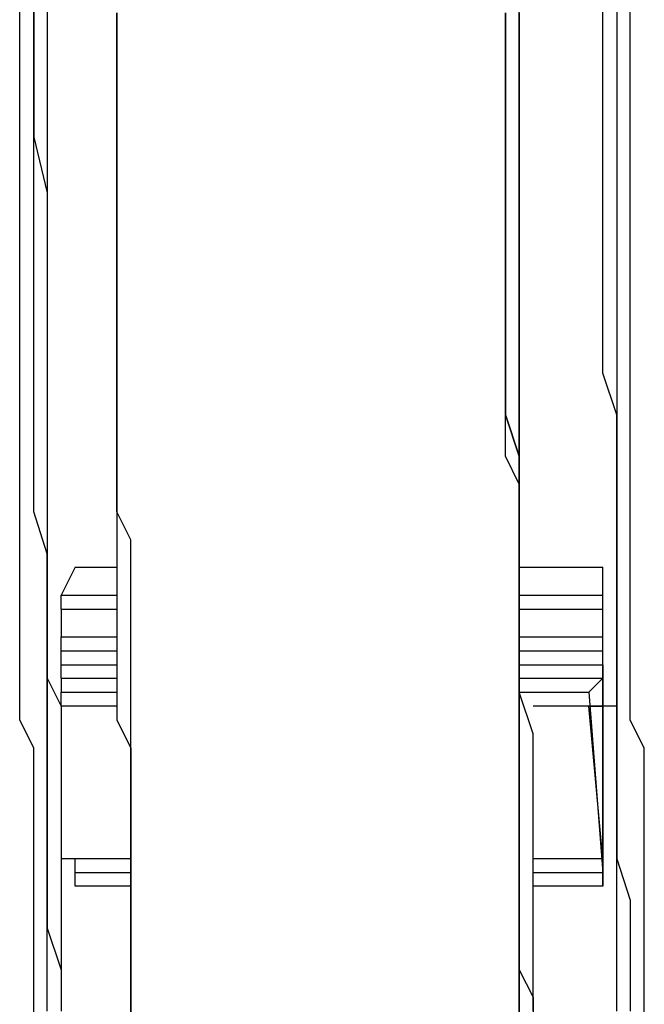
# Model space of a CAD drawing. Header units: inches. Extents: x -52 to 2304, y -1039 to 838.
# Tile 50 of 118: x 661 to 678, y 411 to 439. Entities that reach past the tile are written whole.
import ezdxf

# ---------------------------------------------------------------- set-up
doc = ezdxf.new("R2010")
doc.units = ezdxf.units.IN
doc.header["$MEASUREMENT"] = 0
doc.layers.add('DRYER-TRAIN', color=7, linetype='Continuous')

msp = doc.modelspace()

# ---------------------------------------------------------------- linework, layer by layer
at = {"layer": 'DRYER-TRAIN'}
for p, q in [((674.76, 439.116), (674.76, 440.304)), ((660.624, 439.116), (660.624, 439.908)), ((660.624, 439.116), (660.624, 439.908)), ((661.02, 439.908), (661.02, 438.732)), ((661.02, 438.732), (661.02, 439.908)), ((661.02, 438.732), (661.02, 439.908)), ((661.404, 439.908), (661.404, 439.116)), ((677.124, 438.732), (677.124, 439.908)), ((677.52, 439.908), (677.52, 438.732)), ((677.904, 439.116), (677.904, 439.908)), ((663.372, 438.732), (663.372, 439.512)), ((663.372, 439.512), (663.372, 438.732)), ((674.376, 439.512), (674.376, 438.732)), ((674.376, 438.732), (674.376, 439.512)), ((674.376, 438.732), (674.376, 439.512)), ((674.76, 439.512), (674.76, 438.732)), ((660.624, 437.94), (660.624, 439.116)), ((660.624, 437.94), (660.624, 439.116)), ((661.404, 439.116), (661.404, 438.336)), ((674.76, 437.94), (674.76, 439.116)), ((677.904, 437.94), (677.904, 439.116)), ((661.02, 438.732), (661.02, 437.16)), ((661.02, 437.16), (661.02, 438.732)), ((661.02, 437.16), (661.02, 438.732)), ((663.372, 437.556), (663.372, 438.732)), ((663.372, 438.732), (663.372, 437.556)), ((674.376, 438.732), (674.376, 437.556)), ((674.376, 437.556), (674.376, 438.732)), ((674.376, 437.556), (674.376, 438.732)), ((674.76, 438.732), (674.76, 437.556)), ((677.124, 437.16), (677.124, 438.732)), ((677.52, 438.732), (677.52, 437.16)), ((661.404, 438.336), (661.404, 437.16)), ((660.624, 437.16), (660.624, 437.94)), ((660.624, 437.16), (660.624, 437.94)), ((674.76, 437.16), (674.76, 437.94)), ((677.904, 437.16), (677.904, 437.94)), ((663.372, 436.764), (663.372, 437.556)), ((663.372, 437.556), (663.372, 436.764)), ((674.376, 437.556), (674.376, 436.764)), ((674.376, 436.764), (674.376, 437.556)), ((674.376, 436.764), (674.376, 437.556)), ((674.76, 437.556), (674.76, 436.764)), ((660.624, 436.368), (660.624, 437.16)), ((660.624, 436.368), (660.624, 437.16)), ((661.02, 437.16), (661.02, 435.984)), ((661.02, 435.984), (661.02, 437.16)), ((661.02, 435.984), (661.02, 437.16)), ((661.404, 437.16), (661.404, 436.368)), ((674.76, 435.984), (674.76, 437.16)), ((677.124, 435.984), (677.124, 437.16)), ((677.52, 437.16), (677.52, 435.984)), ((677.904, 436.368), (677.904, 437.16)), ((663.372, 435.984), (663.372, 436.764)), ((663.372, 436.764), (663.372, 435.984)), ((674.376, 436.764), (674.376, 435.984)), ((674.376, 435.984), (674.376, 436.764)), ((674.376, 435.984), (674.376, 436.764)), ((674.76, 436.764), (674.76, 435.984)), ((660.624, 435.588), (660.624, 436.368)), ((660.624, 435.588), (660.624, 436.368)), ((661.404, 436.368), (661.404, 435.588)), ((677.904, 435.588), (677.904, 436.368)), ((661.02, 435.984), (661.404, 434.412)), ((661.02, 434.412), (661.02, 435.984)), ((661.02, 434.412), (661.02, 435.984)), ((663.372, 434.796), (663.372, 435.984)), ((663.372, 435.984), (663.372, 434.796)), ((674.376, 435.984), (674.376, 434.796)), ((674.376, 434.796), (674.376, 435.984)), ((674.376, 434.796), (674.376, 435.984)), ((674.76, 435.984), (674.76, 434.796)), ((674.76, 434.796), (674.76, 435.984)), ((677.124, 434.412), (677.124, 435.984)), ((677.52, 435.984), (677.52, 434.412)), ((660.624, 434.796), (660.624, 435.588)), ((660.624, 434.796), (660.624, 435.588)), ((661.404, 435.588), (661.404, 434.796)), ((677.904, 434.796), (677.904, 435.588)), ((660.624, 434.016), (660.624, 434.796)), ((660.624, 434.016), (660.624, 434.796)), ((661.404, 434.796), (661.404, 434.016)), ((663.372, 434.016), (663.372, 434.796)), ((663.372, 434.796), (663.372, 434.016)), ((674.376, 434.796), (674.376, 434.016)), ((674.376, 434.016), (674.376, 434.796)), ((674.376, 434.016), (674.376, 434.796)), ((674.76, 434.796), (674.76, 434.016)), ((674.76, 433.62), (674.76, 434.796)), ((677.904, 434.016), (677.904, 434.796)), ((661.02, 433.224), (661.02, 434.412)), ((661.02, 433.224), (661.02, 434.412)), ((661.404, 434.412), (661.404, 433.224)), ((677.124, 433.224), (677.124, 434.412)), ((677.52, 434.412), (677.52, 433.224)), ((660.624, 432.84), (660.624, 434.016)), ((660.624, 433.224), (660.624, 434.016)), ((661.404, 434.016), (661.404, 433.224)), ((663.372, 433.224), (663.372, 434.016)), ((663.372, 434.016), (663.372, 433.224)), ((674.376, 434.016), (674.376, 433.224)), ((674.376, 433.224), (674.376, 434.016)), ((674.376, 433.224), (674.376, 434.016)), ((674.76, 434.016), (674.76, 433.224)), ((677.904, 432.84), (677.904, 434.016)), ((674.76, 432.444), (674.76, 433.62)), ((660.624, 432.048), (660.624, 433.224)), ((661.02, 432.048), (661.02, 433.224)), ((661.02, 432.048), (661.02, 433.224)), ((661.404, 433.224), (661.404, 432.444)), ((661.404, 433.224), (661.404, 432.048)), ((663.372, 432.444), (663.372, 433.224)), ((663.372, 433.224), (663.372, 432.444)), ((674.376, 433.224), (674.376, 432.444)), ((674.376, 432.444), (674.376, 433.224)), ((674.376, 432.444), (674.376, 433.224)), ((674.76, 433.224), (674.76, 432.444)), ((677.124, 432.048), (677.124, 433.224)), ((677.52, 433.224), (677.52, 432.048)), ((660.624, 432.048), (660.624, 432.84)), ((677.904, 432.048), (677.904, 432.84)), ((661.404, 432.444), (661.404, 431.652)), ((663.372, 431.268), (663.372, 432.444)), ((663.372, 432.444), (663.372, 431.268)), ((674.376, 432.444), (674.376, 431.268)), ((674.376, 431.268), (674.376, 432.444)), ((674.376, 431.268), (674.376, 432.444)), ((674.76, 432.444), (674.76, 431.268)), ((674.76, 431.268), (674.76, 432.444)), ((660.624, 431.268), (660.624, 432.048)), ((660.624, 431.268), (660.624, 432.048)), ((661.02, 430.476), (661.02, 432.048)), ((661.02, 430.476), (661.02, 432.048)), ((661.404, 432.048), (661.404, 430.476)), ((677.124, 430.476), (677.124, 432.048)), ((677.52, 432.048), (677.52, 430.476)), ((677.904, 431.268), (677.904, 432.048)), ((661.404, 431.652), (661.404, 430.872)), ((660.624, 430.476), (660.624, 431.268)), ((660.624, 430.476), (660.624, 431.268)), ((663.372, 430.476), (663.372, 431.268)), ((663.372, 431.268), (663.372, 430.476)), ((674.376, 431.268), (674.376, 430.476)), ((674.376, 430.476), (674.376, 431.268)), ((674.376, 430.476), (674.376, 431.268)), ((674.76, 431.268), (674.76, 430.476)), ((674.76, 430.08), (674.76, 431.268)), ((677.904, 430.476), (677.904, 431.268)), ((661.404, 430.872), (661.404, 430.08)), ((660.624, 429.696), (660.624, 430.476)), ((660.624, 429.696), (660.624, 430.476)), ((661.02, 429.3), (661.02, 430.476)), ((661.02, 429.3), (661.02, 430.476)), ((661.404, 430.476), (661.404, 429.3)), ((663.372, 429.696), (663.372, 430.476)), ((663.372, 430.476), (663.372, 429.696)), ((674.376, 430.476), (674.376, 429.696)), ((674.376, 429.696), (674.376, 430.476)), ((674.376, 429.696), (674.376, 430.476)), ((674.76, 430.476), (674.76, 429.696)), ((677.124, 429.3), (677.124, 430.476)), ((677.52, 430.476), (677.52, 429.3)), ((677.904, 429.696), (677.904, 430.476)), ((661.404, 430.08), (661.404, 429.3)), ((674.76, 428.904), (674.76, 430.08)), ((660.624, 428.904), (660.624, 429.696)), ((660.624, 428.904), (660.624, 429.696)), ((663.372, 428.904), (663.372, 429.696)), ((663.372, 429.696), (663.372, 428.904)), ((674.376, 429.696), (674.376, 428.904)), ((674.376, 428.904), (674.376, 429.696)), ((674.376, 428.904), (674.376, 429.696)), ((674.76, 429.696), (674.76, 428.904)), ((677.904, 428.904), (677.904, 429.696)), ((661.02, 427.728), (661.02, 429.3)), ((661.02, 428.124), (661.02, 429.3)), ((661.404, 429.3), (661.404, 428.508)), ((661.404, 429.3), (661.404, 428.124)), ((677.52, 428.124), (677.124, 429.3)), ((677.52, 429.3), (677.52, 427.728)), ((660.624, 428.124), (660.624, 428.904)), ((660.624, 428.124), (660.624, 428.904)), ((663.372, 427.728), (663.372, 428.904)), ((663.372, 428.904), (663.372, 428.124)), ((674.376, 428.904), (674.376, 428.124)), ((674.376, 427.728), (674.376, 428.904)), ((674.376, 428.124), (674.376, 428.904)), ((674.76, 428.904), (674.76, 428.124)), ((674.76, 427.728), (674.76, 428.904)), ((677.904, 428.124), (677.904, 428.904)), ((661.404, 428.508), (661.404, 427.332)), ((660.624, 427.332), (660.624, 428.124)), ((660.624, 427.332), (660.624, 428.124)), ((661.02, 426.552), (661.02, 428.124)), ((661.404, 428.124), (661.404, 426.552)), ((663.372, 428.124), (663.372, 426.948)), ((674.376, 428.124), (674.76, 426.948)), ((674.76, 426.948), (674.376, 428.124)), ((674.76, 428.124), (674.76, 426.948)), ((677.52, 426.552), (677.52, 428.124)), ((677.904, 427.332), (677.904, 428.124)), ((661.02, 426.552), (661.02, 427.728)), ((663.372, 426.948), (663.372, 427.728)), ((674.376, 426.948), (674.376, 427.728)), ((674.76, 426.552), (674.76, 427.728)), ((677.52, 427.728), (677.52, 426.552)), ((660.624, 426.552), (660.624, 427.332)), ((660.624, 426.552), (660.624, 427.332)), ((661.404, 427.332), (661.404, 426.552)), ((677.904, 426.552), (677.904, 427.332)), ((663.372, 426.156), (663.372, 426.948)), ((663.372, 426.948), (663.372, 426.156)), ((674.76, 426.156), (674.376, 426.948)), ((674.76, 426.948), (674.76, 426.156)), ((674.76, 426.948), (674.76, 426.156)), ((674.76, 426.156), (674.76, 426.948)), ((660.624, 425.76), (660.624, 426.552)), ((660.624, 425.76), (660.624, 426.552)), ((661.02, 425.376), (661.02, 426.552)), ((661.02, 425.376), (661.02, 426.552)), ((661.404, 426.552), (661.404, 425.76)), ((661.404, 426.552), (661.404, 425.376)), ((674.76, 425.76), (674.76, 426.552)), ((677.52, 425.376), (677.52, 426.552)), ((677.52, 426.552), (677.52, 425.376)), ((677.904, 425.76), (677.904, 426.552)), ((663.372, 425.376), (663.372, 426.156)), ((663.372, 426.156), (663.372, 425.376)), ((674.76, 426.156), (674.76, 425.376)), ((674.76, 426.156), (674.76, 425.376)), ((674.76, 425.376), (674.76, 426.156)), ((674.76, 425.376), (674.76, 426.156)), ((660.624, 424.98), (660.624, 425.76)), ((660.624, 424.98), (660.624, 425.76)), ((661.404, 425.76), (661.404, 424.98)), ((674.76, 424.584), (674.76, 425.76)), ((677.904, 424.98), (677.904, 425.76)), ((661.404, 424.188), (661.02, 425.376)), ((661.404, 424.188), (661.02, 425.376)), ((661.404, 425.376), (661.404, 424.188)), ((663.768, 424.584), (663.372, 425.376)), ((663.372, 425.376), (663.372, 424.584)), ((674.76, 425.376), (674.76, 424.584)), ((674.76, 425.376), (674.76, 424.584)), ((674.76, 424.584), (674.76, 425.376)), ((674.76, 424.584), (674.76, 425.376)), ((677.52, 424.188), (677.52, 425.376)), ((677.52, 425.376), (677.52, 424.188)), ((660.624, 424.188), (660.624, 424.98)), ((660.624, 424.188), (660.624, 424.98)), ((661.404, 424.98), (661.404, 424.584)), ((677.904, 424.188), (677.904, 424.98)), ((661.404, 424.584), (661.404, 423.804)), ((663.372, 424.584), (663.372, 423.804)), ((663.768, 423.804), (663.768, 424.584)), ((674.76, 424.584), (674.76, 423.804)), ((674.76, 424.584), (674.76, 423.804)), ((674.76, 423.408), (674.76, 424.584)), ((674.76, 423.804), (674.76, 424.584)), ((674.76, 423.804), (674.76, 424.584)), ((660.624, 423.408), (660.624, 424.188)), ((660.624, 423.408), (660.624, 424.188)), ((661.404, 424.188), (661.404, 423.012)), ((661.404, 422.616), (661.404, 424.188)), ((661.404, 423.012), (661.404, 424.188)), ((677.52, 423.012), (677.52, 424.188)), ((677.52, 424.188), (677.52, 422.616)), ((677.904, 423.408), (677.904, 424.188)), ((661.404, 423.804), (661.404, 423.012)), ((662.196, 423.804), (661.8, 423.012)), ((662.196, 423.804), (663.372, 423.804)), ((663.372, 423.804), (663.372, 423.012)), ((663.768, 422.616), (663.768, 423.804)), ((674.76, 423.804), (674.76, 423.012)), ((674.76, 423.804), (674.76, 423.012)), ((674.76, 422.616), (674.76, 423.804)), ((674.76, 423.012), (674.76, 423.804)), ((674.76, 423.804), (677.124, 423.804)), ((677.124, 423.012), (677.124, 423.804)), ((677.124, 415.944), (677.124, 423.804)), ((660.624, 422.616), (660.624, 423.408)), ((660.624, 422.616), (660.624, 423.408)), ((674.76, 422.232), (674.76, 423.408)), ((677.904, 422.616), (677.904, 423.408)), ((661.404, 423.012), (661.404, 422.232)), ((661.404, 423.012), (661.404, 421.44)), ((661.404, 421.44), (661.404, 423.012)), ((661.8, 423.012), (663.372, 423.012)), ((661.8, 422.616), (661.8, 423.012)), ((663.372, 423.012), (663.372, 421.836)), ((674.76, 423.012), (674.76, 421.836)), ((674.76, 423.012), (674.76, 421.836)), ((674.76, 421.836), (674.76, 423.012)), ((674.76, 423.012), (677.124, 423.012)), ((677.124, 415.152), (677.124, 423.012)), ((677.52, 421.44), (677.52, 423.012)), ((660.624, 421.836), (660.624, 422.616)), ((660.624, 421.836), (660.624, 422.616)), ((661.404, 421.44), (661.404, 422.616)), ((661.8, 422.616), (661.8, 421.836)), ((661.8, 422.616), (663.372, 422.616)), ((663.768, 421.836), (663.768, 422.616)), ((674.76, 421.836), (674.76, 422.616)), ((674.76, 422.616), (677.124, 422.616)), ((677.52, 422.616), (677.52, 421.44)), ((677.904, 421.836), (677.904, 422.616)), ((661.404, 422.232), (661.404, 421.44)), ((674.76, 421.44), (674.76, 422.232)), ((660.624, 421.044), (660.624, 421.836)), ((660.624, 421.044), (660.624, 421.836)), ((661.8, 421.836), (663.372, 421.836)), ((661.8, 421.44), (661.8, 421.836)), ((663.372, 421.836), (663.372, 421.044)), ((663.768, 421.044), (663.768, 421.836)), ((674.76, 421.836), (674.76, 421.044)), ((674.76, 421.836), (674.76, 421.044)), ((674.76, 421.044), (674.76, 421.836)), ((674.76, 421.044), (674.76, 421.836)), ((674.76, 421.836), (677.124, 421.836)), ((677.904, 421.044), (677.904, 421.836)), ((661.404, 421.44), (661.404, 420.66)), ((661.404, 421.44), (661.404, 420.264)), ((661.404, 420.264), (661.404, 421.44)), ((661.404, 420.264), (661.404, 421.44)), ((661.8, 421.044), (661.8, 421.44)), ((661.8, 421.44), (663.372, 421.44)), ((674.76, 420.264), (674.76, 421.44)), ((674.76, 421.44), (677.124, 421.44)), ((677.124, 421.044), (677.124, 421.44)), ((677.124, 415.152), (677.124, 421.44)), ((677.52, 420.264), (677.52, 421.44)), ((677.52, 421.44), (677.52, 420.264)), ((660.624, 420.264), (660.624, 421.044)), ((660.624, 420.264), (660.624, 421.044)), ((661.8, 421.044), (663.372, 421.044)), ((661.8, 420.66), (661.8, 421.044)), ((663.372, 421.044), (663.372, 420.264)), ((663.768, 420.264), (663.768, 421.044)), ((674.76, 421.044), (674.76, 420.264)), ((674.76, 421.044), (674.76, 420.264)), ((674.76, 420.264), (674.76, 421.044)), ((674.76, 420.264), (674.76, 421.044)), ((674.76, 421.044), (677.124, 421.044)), ((677.124, 421.044), (677.124, 414.768)), ((677.904, 420.264), (677.904, 421.044)), ((661.404, 420.66), (661.8, 419.868)), ((661.8, 420.66), (661.8, 420.264)), ((661.8, 420.66), (663.372, 420.66)), ((674.76, 420.66), (677.124, 420.66)), ((676.728, 420.264), (677.124, 420.66)), ((677.124, 415.548), (677.124, 420.66)), ((660.624, 419.472), (660.624, 420.264)), ((660.624, 419.472), (660.624, 420.264)), ((661.404, 420.264), (661.404, 419.088)), ((661.404, 419.088), (661.404, 420.264)), ((661.404, 419.088), (661.404, 420.264)), ((661.8, 420.264), (663.372, 420.264)), ((661.8, 419.868), (661.8, 420.264)), ((663.372, 420.264), (663.372, 419.472)), ((663.768, 419.472), (663.768, 420.264)), ((674.76, 420.264), (674.76, 419.472)), ((674.76, 420.264), (674.76, 419.472)), ((675.156, 419.088), (674.76, 420.264)), ((674.76, 419.472), (674.76, 420.264)), ((674.76, 419.472), (674.76, 420.264)), ((674.76, 420.264), (676.728, 420.264)), ((676.728, 420.264), (677.124, 415.152)), ((677.52, 419.088), (677.52, 420.264)), ((677.52, 420.264), (677.52, 419.088)), ((677.904, 419.472), (677.904, 420.264)), ((663.372, 419.868), (661.8, 419.868)), ((661.8, 419.868), (661.8, 415.548)), ((663.372, 419.868), (661.8, 419.868)), ((661.8, 419.868), (661.8, 419.088)), ((676.728, 419.868), (675.156, 419.868)), ((677.124, 419.868), (675.156, 419.868)), ((677.124, 415.548), (676.728, 419.868)), ((676.728, 419.868), (677.124, 419.868)), ((677.124, 415.548), (677.124, 419.868)), ((677.52, 419.868), (677.124, 419.868)), ((661.02, 418.692), (660.624, 419.472)), ((661.02, 418.692), (660.624, 419.472)), ((663.372, 419.472), (663.768, 418.692)), ((663.768, 418.692), (663.768, 419.472)), ((674.76, 419.472), (674.76, 418.692)), ((674.76, 419.472), (674.76, 418.692)), ((674.76, 418.692), (674.76, 419.472)), ((674.76, 418.692), (674.76, 419.472)), ((678.3, 418.692), (677.904, 419.472)), ((661.404, 419.088), (661.404, 417.912)), ((661.404, 417.912), (661.404, 419.088)), ((661.404, 417.912), (661.404, 419.088)), ((661.8, 419.088), (661.8, 418.296)), ((675.156, 418.296), (675.156, 419.088)), ((677.52, 417.912), (677.52, 419.088)), ((677.52, 419.088), (677.52, 417.912)), ((661.02, 417.912), (661.02, 418.692)), ((661.02, 417.912), (661.02, 418.692)), ((663.768, 417.912), (663.768, 418.692)), ((663.768, 418.692), (663.768, 417.912)), ((674.76, 418.692), (674.76, 417.912)), ((674.76, 418.692), (674.76, 417.912)), ((674.76, 417.912), (674.76, 418.692)), ((674.76, 417.912), (674.76, 418.692)), ((678.3, 417.912), (678.3, 418.692)), ((661.8, 418.296), (661.8, 417.912)), ((675.156, 417.12), (675.156, 418.296)), ((661.02, 417.12), (661.02, 417.912)), ((661.02, 417.12), (661.02, 417.912)), ((661.404, 417.912), (661.404, 416.724)), ((661.404, 416.724), (661.404, 417.912)), ((661.404, 416.724), (661.404, 417.912)), ((661.8, 417.912), (661.8, 417.12)), ((663.768, 417.12), (663.768, 417.912)), ((663.768, 417.912), (663.768, 417.12)), ((674.76, 417.912), (674.76, 417.12)), ((674.76, 417.912), (674.76, 417.12)), ((674.76, 417.12), (674.76, 417.912)), ((674.76, 417.12), (674.76, 417.912)), ((677.52, 416.724), (677.52, 417.912)), ((677.52, 417.912), (677.52, 416.724)), ((678.3, 417.12), (678.3, 417.912)), ((661.02, 416.34), (661.02, 417.12)), ((661.02, 416.34), (661.02, 417.12)), ((661.8, 417.12), (661.8, 416.34)), ((663.768, 416.34), (663.768, 417.12)), ((663.768, 417.12), (663.768, 416.34)), ((674.76, 417.12), (674.76, 416.34)), ((674.76, 417.12), (674.76, 416.34)), ((674.76, 416.34), (674.76, 417.12)), ((674.76, 416.34), (674.76, 417.12)), ((675.156, 416.34), (675.156, 417.12)), ((678.3, 416.34), (678.3, 417.12)), ((661.404, 416.724), (661.404, 415.548)), ((661.404, 415.548), (661.404, 416.724)), ((661.404, 415.548), (661.404, 416.724)), ((677.52, 415.548), (677.52, 416.724)), ((677.52, 416.724), (677.52, 415.548)), ((661.02, 415.548), (661.02, 416.34)), ((661.02, 415.548), (661.02, 416.34)), ((661.8, 416.34), (661.8, 415.548)), ((663.768, 415.548), (663.768, 416.34)), ((663.768, 416.34), (663.768, 415.548)), ((674.76, 416.34), (674.76, 415.548)), ((674.76, 416.34), (674.76, 415.548)), ((674.76, 415.548), (674.76, 416.34)), ((674.76, 415.548), (674.76, 416.34)), ((675.156, 415.152), (675.156, 416.34)), ((678.3, 415.548), (678.3, 416.34)), ((677.124, 415.152), (677.124, 415.944)), ((661.02, 415.152), (661.02, 415.548)), ((661.02, 415.152), (661.02, 415.548)), ((661.404, 415.548), (661.404, 414.372)), ((661.404, 414.372), (661.404, 415.548)), ((661.404, 414.372), (661.404, 415.548)), ((663.768, 415.548), (661.8, 415.548)), ((661.8, 415.548), (661.8, 414.768)), ((662.196, 415.152), (662.196, 415.548)), ((663.768, 414.768), (663.768, 415.548)), ((663.768, 415.548), (663.768, 414.768)), ((674.76, 415.548), (674.76, 414.768)), ((674.76, 415.548), (674.76, 414.768)), ((674.76, 414.768), (674.76, 415.548)), ((674.76, 414.768), (674.76, 415.548)), ((677.124, 415.548), (675.156, 415.548)), ((677.124, 415.152), (677.124, 415.548)), ((677.52, 414.372), (677.52, 415.548)), ((677.52, 415.548), (677.904, 414.372)), ((678.3, 415.152), (678.3, 415.548)), ((661.02, 414.372), (661.02, 415.152)), ((661.02, 414.372), (661.02, 415.152)), ((663.768, 415.152), (662.196, 415.152)), ((662.196, 414.768), (662.196, 415.152)), ((675.156, 414.372), (675.156, 415.152)), ((677.124, 415.152), (675.156, 415.152)), ((677.124, 414.768), (677.124, 415.152)), ((678.3, 414.372), (678.3, 415.152)), ((661.8, 414.768), (661.8, 414.372)), ((663.768, 414.768), (662.196, 414.768)), ((663.768, 414.768), (662.196, 414.768)), ((663.768, 413.976), (663.768, 414.768)), ((663.768, 414.768), (663.768, 413.976)), ((674.76, 414.768), (674.76, 413.976)), ((674.76, 414.768), (674.76, 413.976)), ((674.76, 413.976), (674.76, 414.768)), ((674.76, 413.976), (674.76, 414.768)), ((677.124, 414.768), (675.156, 414.768)), ((677.124, 414.768), (675.156, 414.768)), ((661.02, 413.58), (661.02, 414.372)), ((661.02, 413.58), (661.02, 414.372)), ((661.404, 414.372), (661.404, 413.58)), ((661.404, 413.196), (661.404, 414.372)), ((661.404, 413.58), (661.404, 414.372)), ((661.8, 414.372), (661.8, 413.58)), ((675.156, 413.196), (675.156, 414.372)), ((677.52, 413.58), (677.52, 414.372)), ((677.904, 414.372), (677.904, 413.196)), ((678.3, 413.58), (678.3, 414.372)), ((663.768, 413.196), (663.768, 413.976)), ((663.768, 413.976), (663.768, 413.196)), ((674.76, 413.976), (674.76, 413.196)), ((674.76, 413.976), (674.76, 413.196)), ((674.76, 413.196), (674.76, 413.976)), ((674.76, 413.196), (674.76, 413.976)), ((661.02, 412.8), (661.02, 413.58)), ((661.02, 412.8), (661.02, 413.58)), ((661.404, 413.58), (661.8, 412.404)), ((661.404, 412.404), (661.404, 413.58)), ((661.8, 413.58), (661.8, 412.8)), ((677.52, 412.404), (677.52, 413.58)), ((678.3, 412.8), (678.3, 413.58)), ((661.404, 412.404), (661.404, 413.196)), ((663.768, 412.404), (663.768, 413.196)), ((663.768, 413.196), (663.768, 412.404)), ((674.76, 413.196), (674.76, 412.404)), ((674.76, 413.196), (674.76, 412.404)), ((674.76, 412.404), (674.76, 413.196)), ((674.76, 412.404), (674.76, 413.196)), ((675.156, 412.404), (675.156, 413.196)), ((677.904, 413.196), (677.904, 412.404)), ((661.02, 412.008), (661.02, 412.8)), ((661.02, 412.404), (661.02, 412.8)), ((661.8, 412.8), (661.8, 412.404)), ((678.3, 412.008), (678.3, 412.8)), ((661.02, 411.624), (661.02, 412.404)), ((661.404, 411.228), (661.404, 412.404)), ((661.404, 411.228), (661.404, 412.404)), ((661.8, 412.404), (661.8, 411.624)), ((661.8, 412.404), (661.8, 411.228)), ((663.768, 411.624), (663.768, 412.404)), ((663.768, 412.404), (663.768, 411.624)), ((674.76, 412.404), (674.76, 411.624)), ((674.76, 412.404), (675.156, 411.624)), ((674.76, 411.624), (674.76, 412.404)), ((674.76, 411.624), (674.76, 412.404)), ((675.156, 411.228), (675.156, 412.404)), ((677.52, 411.228), (677.52, 412.404)), ((677.904, 412.404), (677.904, 411.228)), ((661.02, 411.624), (661.02, 412.008)), ((678.3, 411.624), (678.3, 412.008)), ((661.02, 410.832), (661.02, 411.624)), ((661.02, 410.832), (661.02, 411.624)), ((661.8, 411.624), (661.8, 411.228)), ((663.768, 410.832), (663.768, 411.624)), ((663.768, 411.624), (663.768, 410.832)), ((674.76, 411.624), (674.76, 410.832)), ((674.76, 410.832), (674.76, 411.624)), ((674.76, 410.832), (674.76, 411.624)), ((675.156, 411.624), (675.156, 410.832)), ((678.3, 410.832), (678.3, 411.624))]:
    msp.add_line(p, q, dxfattribs=at)

doc.saveas('drawing.dxf')
